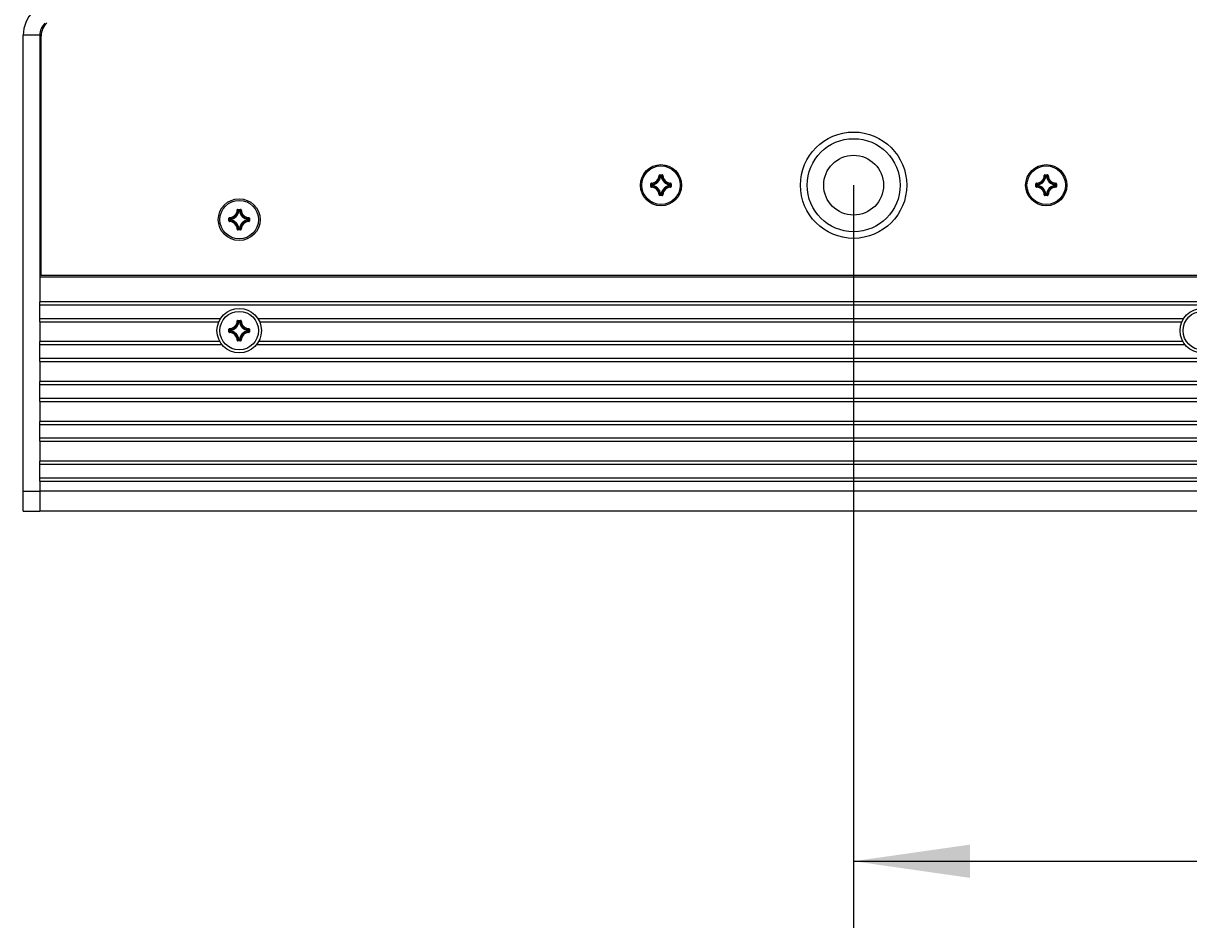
# Model space of a CAD drawing. Extents: x 0 to 420, y 0 to 297.
# Tile 43 of 124: x 74 to 109, y 125 to 153. Entities that reach past the tile are written whole.
import ezdxf

# ---------------------------------------------------------------- set-up
doc = ezdxf.new("R2010")
doc.units = 0
doc.header["$LTSCALE"] = 23.1
doc.layers.get('0').update_dxf_attribs({"linetype": 'CONTINUOUS'})
for name, color, linetype in [('02___PRT_ALL_AXES', 7, 'CONTINUOUS'), ('AXES', 7, 'CONTINUOUS'), ('DIM_PILOTEES', 7, 'CONTINUOUS')]:
    doc.layers.add(name, color=color, linetype=linetype)
doc.dimstyles.get("Standard").update_dxf_attribs({"dimtxt": 0.18, "dimasz": 0.18, "dimexe": 0.18, "dimexo": 0.0625, "dimgap": 0.09, "dimtad": 0, "dimtih": 1, "dimtoh": 1, "dimzin": 0, "dimcen": 0.09, "dimazin": 3, "dimtfac": 1, "dimtofl": 0, "dimtmove": 0, "dimatfit": 3})

# ---------------------------------------------------------------- blocks, each defined once
blk = doc.blocks.new('_FILLED')
at = {"color": 0, "linetype": 'BYBLOCK'}
blk.add_solid([(0, 0), (-1, 0.142857), (-1, -0.142857)], dxfattribs=at)
blk = doc.blocks.new('*D8')
at = {"layer": 'DIM_PILOTEES', "color": 2, "linetype": 'CONTINUOUS'}
for p, q in [((98.989763, 147.793277), (98.989763, 125.447234)), ((148.989763, 147.793277), (148.989763, 125.447234)), ((98.989763, 127.447234), (123.989763, 127.447234)), ((148.989763, 127.447234), (123.989763, 127.447234))]:
    blk.add_line(p, q, dxfattribs=at)
at = {"layer": 'DIM_PILOTEES', "color": 2, "linetype": 'CONTINUOUS', "xscale": 3.5, "yscale": 3.5, "zscale": 3.5, "rotation": 180}
blk.add_blockref('_FILLED', (98.989763, 127.447234), dxfattribs=at)
at = {"layer": 'DIM_PILOTEES', "color": 2, "linetype": 'CONTINUOUS', "xscale": 3.5, "yscale": 3.5, "zscale": 3.5}
blk.add_blockref('_FILLED', (148.989763, 127.447234), dxfattribs=at)

msp = doc.modelspace()

# ---------------------------------------------------------------- linework, layer by layer
at = {"color": 7, "linetype": 'CONTINUOUS'}
for p, q in [((73.989763, 137.98572), (73.989763, 152.311506)), ((74.489763, 152.311506), (73.989763, 152.311506)), ((74.529763, 145.076834), (74.529763, 152.284582)), ((74.489763, 150.59372), (74.529763, 150.59372)), ((74.489763, 150.49372), (74.529763, 150.49372)), ((93.130394, 148.083782), (93.140348, 148.08337)), ((93.150301, 148.102883), (93.150301, 148.092921)), ((93.150301, 148.102883), (93.229224, 148.102883)), ((93.150301, 148.092921), (93.229225, 148.092921)), ((93.229224, 148.102883), (93.229224, 148.092921)), ((93.249131, 148.083782), (93.239178, 148.08337)), ((104.730394, 148.083782), (104.740348, 148.08337)), ((104.750301, 148.102883), (104.750301, 148.092921)), ((104.750301, 148.102883), (104.829224, 148.102883)), ((104.750301, 148.092921), (104.829225, 148.092921)), ((104.829224, 148.102883), (104.829224, 148.092921)), ((104.849131, 148.083782), (104.839178, 148.08337)), ((92.880599, 147.754258), (92.880599, 147.833181)), ((92.880599, 147.833181), (92.890561, 147.833181)), ((92.880599, 147.754258), (92.890561, 147.754258)), ((92.890561, 147.754258), (92.890561, 147.833182)), ((92.899701, 147.853088), (92.900112, 147.843135)), ((92.899701, 147.734351), (92.900112, 147.744305)), ((92.933921, 147.802895), (92.92396, 147.802895)), ((92.92396, 147.784545), (92.92396, 147.802894)), ((92.933921, 147.784545), (92.92396, 147.784545)), ((92.933921, 147.802895), (92.932426, 147.812744)), ((92.933921, 147.784545), (92.932426, 147.774696)), ((92.933921, 147.784634), (92.933921, 147.802802)), ((93.180588, 148.049561), (93.170739, 148.051057)), ((93.180588, 148.049561), (93.180588, 148.059523)), ((93.180588, 148.059523), (93.198937, 148.059523)), ((93.180674, 148.049561), (93.198846, 148.049561)), ((93.198937, 148.049561), (93.198937, 148.059523)), ((93.198937, 148.049561), (93.208786, 148.051057)), ((93.445604, 147.802895), (93.447099, 147.812744)), ((93.445604, 147.802895), (93.455566, 147.802895)), ((93.445604, 147.802808), (93.445604, 147.784645)), ((93.445604, 147.784545), (93.447099, 147.774696)), ((93.445604, 147.784545), (93.455566, 147.784545)), ((93.455566, 147.802894), (93.455566, 147.784545)), ((93.479824, 147.853088), (93.479413, 147.843135)), ((93.479824, 147.734351), (93.479413, 147.744305)), ((93.488964, 147.833182), (93.488964, 147.754258)), ((93.498926, 147.833181), (93.488964, 147.833181)), ((93.498926, 147.754258), (93.488964, 147.754258)), ((93.498926, 147.833181), (93.498926, 147.754258)), ((104.480599, 147.754258), (104.480599, 147.833181)), ((104.480599, 147.833181), (104.490561, 147.833181)), ((104.480599, 147.754258), (104.490561, 147.754258)), ((104.490561, 147.754258), (104.490561, 147.833182)), ((104.499701, 147.853088), (104.500112, 147.843135)), ((104.499701, 147.734351), (104.500112, 147.744305)), ((104.533921, 147.802895), (104.52396, 147.802895)), ((104.52396, 147.784545), (104.52396, 147.802894)), ((104.533921, 147.784545), (104.52396, 147.784545)), ((104.533921, 147.802895), (104.532426, 147.812744)), ((104.533921, 147.784545), (104.532426, 147.774696)), ((104.533921, 147.784634), (104.533921, 147.802802)), ((104.780588, 148.049561), (104.770739, 148.051057)), ((104.780588, 148.049561), (104.780588, 148.059523)), ((104.780588, 148.059523), (104.798937, 148.059523)), ((104.780674, 148.049561), (104.798846, 148.049561)), ((104.798937, 148.049561), (104.798937, 148.059523)), ((104.798937, 148.049561), (104.808786, 148.051057)), ((105.045604, 147.802895), (105.047099, 147.812744)), ((105.045604, 147.802895), (105.055566, 147.802895)), ((105.045604, 147.802808), (105.045604, 147.784645)), ((105.045604, 147.784545), (105.047099, 147.774696)), ((105.045604, 147.784545), (105.055566, 147.784545)), ((105.055566, 147.802894), (105.055566, 147.784545)), ((105.079824, 147.853088), (105.079413, 147.843135)), ((105.079824, 147.734351), (105.079413, 147.744305)), ((105.088964, 147.833182), (105.088964, 147.754258)), ((105.098926, 147.833181), (105.088964, 147.833181)), ((105.098926, 147.754258), (105.088964, 147.754258)), ((105.098926, 147.833181), (105.098926, 147.754258)), ((93.130394, 147.503658), (93.140348, 147.504069)), ((93.150301, 147.484557), (93.150301, 147.494519)), ((93.229225, 147.494519), (93.150301, 147.494519)), ((93.229224, 147.484557), (93.150301, 147.484557)), ((93.180588, 147.537879), (93.170739, 147.536383)), ((93.180588, 147.537879), (93.180588, 147.527917)), ((93.198937, 147.527917), (93.180588, 147.527917)), ((93.198855, 147.537879), (93.180682, 147.537879)), ((93.198937, 147.537879), (93.198937, 147.527917)), ((93.198937, 147.537879), (93.208786, 147.536383)), ((93.229224, 147.484557), (93.229224, 147.494519)), ((93.249131, 147.503658), (93.239178, 147.504069)), ((104.730394, 147.503658), (104.740348, 147.504069)), ((104.750301, 147.484557), (104.750301, 147.494519)), ((104.829225, 147.494519), (104.750301, 147.494519)), ((104.829224, 147.484557), (104.750301, 147.484557)), ((104.780588, 147.537879), (104.770739, 147.536383)), ((104.780588, 147.537879), (104.780588, 147.527917)), ((104.798937, 147.527917), (104.780588, 147.527917)), ((104.798855, 147.537879), (104.780682, 147.537879)), ((104.798937, 147.537879), (104.798937, 147.527917)), ((104.798937, 147.537879), (104.808786, 147.536383)), ((104.829224, 147.484557), (104.829224, 147.494519)), ((104.849131, 147.503658), (104.839178, 147.504069)), ((80.430394, 147.046896), (80.440348, 147.046484)), ((80.450301, 147.065997), (80.450301, 147.056035)), ((80.450301, 147.065997), (80.529224, 147.065997)), ((80.450301, 147.056035), (80.529225, 147.056035)), ((80.529224, 147.065997), (80.529224, 147.056035)), ((80.549131, 147.046896), (80.539178, 147.046484)), ((80.180599, 146.717372), (80.180599, 146.796295)), ((80.180599, 146.796295), (80.190561, 146.796295)), ((80.180599, 146.717372), (80.190561, 146.717372)), ((80.190561, 146.717372), (80.190561, 146.796296)), ((80.199701, 146.816202), (80.200112, 146.806249)), ((80.199701, 146.697465), (80.200112, 146.707419)), ((80.233921, 146.766009), (80.22396, 146.766009)), ((80.22396, 146.747659), (80.22396, 146.766008)), ((80.233921, 146.747659), (80.22396, 146.747659)), ((80.233921, 146.766009), (80.232426, 146.775858)), ((80.233921, 146.747659), (80.232426, 146.73781)), ((80.233921, 146.747748), (80.233921, 146.765916)), ((80.480588, 147.012675), (80.470739, 147.014171)), ((80.480588, 147.012675), (80.480588, 147.022637)), ((80.480588, 147.022637), (80.498937, 147.022637)), ((80.480674, 147.012675), (80.498846, 147.012675)), ((80.498937, 147.012675), (80.498937, 147.022637)), ((80.498937, 147.012675), (80.508786, 147.014171)), ((80.745604, 146.766009), (80.747099, 146.775858)), ((80.745604, 146.766009), (80.755566, 146.766009)), ((80.745604, 146.765922), (80.745604, 146.747759)), ((80.745604, 146.747659), (80.747099, 146.73781)), ((80.745604, 146.747659), (80.755566, 146.747659)), ((80.755566, 146.766008), (80.755566, 146.747659)), ((80.779824, 146.816202), (80.779413, 146.806249)), ((80.779824, 146.697465), (80.779413, 146.707419)), ((80.788964, 146.796296), (80.788964, 146.717372)), ((80.798926, 146.796295), (80.788964, 146.796295)), ((80.798926, 146.717372), (80.788964, 146.717372)), ((80.798926, 146.796295), (80.798926, 146.717372)), ((80.430394, 146.466772), (80.440348, 146.467183)), ((80.450301, 146.447671), (80.450301, 146.457633)), ((80.529225, 146.457633), (80.450301, 146.457633)), ((80.529224, 146.447671), (80.450301, 146.447671)), ((80.480588, 146.500993), (80.470739, 146.499497)), ((80.480588, 146.500993), (80.480588, 146.491031)), ((80.498937, 146.491031), (80.480588, 146.491031)), ((80.498855, 146.500993), (80.480682, 146.500993)), ((80.498937, 146.500993), (80.498937, 146.491031)), ((80.498937, 146.500993), (80.508786, 146.499497)), ((80.529224, 146.447671), (80.529224, 146.457633)), ((80.549131, 146.466772), (80.539178, 146.467183)), ((173.449763, 145.076834), (74.529763, 145.076834)), ((74.489763, 143.684834), (74.489763, 144.284834)), ((173.489763, 144.284834), (74.489763, 144.284834)), ((173.489763, 144.184834), (74.489763, 144.184834)), ((80.430394, 143.706896), (80.440348, 143.706484)), ((80.450301, 143.725997), (80.450301, 143.716035)), ((80.450301, 143.725997), (80.529224, 143.725997)), ((80.450301, 143.716035), (80.529225, 143.716035)), ((80.480588, 143.672675), (80.470739, 143.674171)), ((80.480588, 143.672675), (80.480588, 143.682637)), ((80.480588, 143.682637), (80.498937, 143.682637)), ((80.480675, 143.672675), (80.498837, 143.672675)), ((80.498937, 143.672675), (80.498937, 143.682637)), ((80.498937, 143.672675), (80.508786, 143.674171)), ((80.529224, 143.725997), (80.529224, 143.716035)), ((80.549131, 143.706896), (80.539178, 143.706484)), ((80.180599, 143.377372), (80.180599, 143.456295)), ((80.180599, 143.456295), (80.190561, 143.456295)), ((80.180599, 143.377372), (80.190561, 143.377372)), ((80.190561, 143.377372), (80.190561, 143.456296)), ((80.199701, 143.476202), (80.200112, 143.466249)), ((80.199701, 143.357465), (80.200112, 143.367419)), ((80.233921, 143.426009), (80.22396, 143.426009)), ((80.22396, 143.407659), (80.22396, 143.426008)), ((80.233921, 143.407659), (80.22396, 143.407659)), ((80.233921, 143.426009), (80.232426, 143.435858)), ((80.233921, 143.407659), (80.232426, 143.39781)), ((80.233921, 143.407745), (80.233921, 143.425918)), ((80.745604, 143.426009), (80.747099, 143.435858)), ((80.745604, 143.426009), (80.755566, 143.426009)), ((80.745604, 143.425926), (80.745604, 143.407753)), ((80.745604, 143.407659), (80.747099, 143.39781)), ((80.745604, 143.407659), (80.755566, 143.407659)), ((80.755566, 143.426008), (80.755566, 143.407659)), ((80.779824, 143.476202), (80.779413, 143.466249)), ((80.779824, 143.357465), (80.779413, 143.367419)), ((80.788964, 143.456296), (80.788964, 143.377372)), ((80.798926, 143.456295), (80.788964, 143.456295)), ((80.798926, 143.377372), (80.788964, 143.377372)), ((80.798926, 143.456295), (80.798926, 143.377372)), ((74.489763, 142.484834), (74.489763, 143.084834)), ((80.430394, 143.126772), (80.440348, 143.127183)), ((80.450301, 143.107671), (80.450301, 143.117633)), ((80.529225, 143.117633), (80.450301, 143.117633)), ((80.529224, 143.107671), (80.450301, 143.107671)), ((80.480588, 143.160993), (80.470739, 143.159497)), ((80.480588, 143.160993), (80.480588, 143.151031)), ((80.498937, 143.151031), (80.480588, 143.151031)), ((80.498848, 143.160993), (80.480681, 143.160993)), ((80.498937, 143.160993), (80.498937, 143.151031)), ((80.498937, 143.160993), (80.508786, 143.159497)), ((80.529224, 143.107671), (80.529224, 143.117633)), ((80.549131, 143.126772), (80.539178, 143.127183)), ((74.489763, 142.584834), (173.489763, 142.584834)), ((74.489763, 142.484834), (173.489763, 142.484834)), ((74.489763, 141.284834), (74.489763, 141.884834)), ((173.489763, 141.884834), (74.489763, 141.884834)), ((173.489763, 141.784834), (74.489763, 141.784834)), ((74.489763, 141.384834), (173.489763, 141.384834)), ((74.489763, 141.284834), (173.489763, 141.284834)), ((74.489763, 140.084834), (74.489763, 140.684834)), ((173.489763, 140.684834), (74.489763, 140.684834)), ((173.489763, 140.584834), (74.489763, 140.584834)), ((74.489763, 140.184834), (173.489763, 140.184834)), ((74.489763, 140.084834), (173.489763, 140.084834)), ((74.489763, 138.884834), (74.489763, 139.484834)), ((173.489763, 139.484834), (74.489763, 139.484834)), ((173.489763, 139.384834), (74.489763, 139.384834)), ((74.489763, 138.984834), (173.489763, 138.984834)), ((74.489763, 138.884834), (173.489763, 138.884834)), ((73.989763, 138.58572), (74.489763, 138.58572)), ((173.489763, 138.584834), (74.489763, 138.584834)), ((73.989763, 137.98572), (74.489763, 137.98572)), ((74.489763, 137.984834), (74.489763, 137.987821)), ((173.489763, 137.984834), (74.489763, 137.984834))]:
    msp.add_line(p, q, dxfattribs=at)
at = {"color": 3, "linetype": 'CONTINUOUS'}
for p, q in [((74.489763, 152.311506), (74.489763, 144.284834)), ((74.489763, 143.684834), (74.489763, 143.084834)), ((74.489763, 142.484834), (74.489763, 141.884834)), ((74.489763, 141.284834), (74.489763, 140.684834)), ((74.489763, 140.084834), (74.489763, 139.484834)), ((74.489763, 138.884834), (74.489763, 137.987821))]:
    msp.add_line(p, q, dxfattribs=at)
at = {"color": 7, "linetype": 'CONTINUOUS'}
for points in [[(93.150301, 148.102883), (93.147207, 148.102637), (93.144263, 148.101951), (93.141439, 148.100807), (93.138827, 148.09926), (93.136498, 148.097341), (93.134486, 148.095094), (93.132833, 148.09255), (93.131575, 148.089777), (93.130768, 148.08686), (93.130392, 148.083772)], [(93.140348, 148.08337), (93.140599, 148.085287), (93.141208, 148.087103), (93.142146, 148.088753), (93.143378, 148.090186), (93.14486, 148.091354), (93.146545, 148.092219), (93.148381, 148.092751), (93.150301, 148.092921)], [(93.140348, 148.083372), (93.145459, 148.078198), (93.150548, 148.072937), (93.155616, 148.067598), (93.160668, 148.062175), (93.165709, 148.056658), (93.170739, 148.051056)], [(93.150301, 148.092921), (93.155401, 148.087553), (93.160478, 148.082108), (93.16553, 148.076587), (93.170563, 148.070984), (93.175583, 148.065296), (93.180588, 148.059523)], [(93.229225, 148.092921), (93.224124, 148.087553), (93.219047, 148.082108), (93.213995, 148.076586), (93.208962, 148.070984), (93.203942, 148.065296), (93.198937, 148.059523)], [(93.239178, 148.083372), (93.234067, 148.078198), (93.228977, 148.072937), (93.223909, 148.067598), (93.218858, 148.062175), (93.213816, 148.056658), (93.208787, 148.051056)], [(93.249134, 148.083782), (93.248758, 148.086863), (93.24795, 148.089776), (93.246691, 148.092551), (93.245037, 148.095097), (93.243023, 148.097345), (93.240695, 148.099263), (93.238085, 148.100809), (93.235263, 148.10195), (93.23232, 148.102636), (93.229224, 148.102883)], [(93.229224, 148.092921), (93.23115, 148.092749), (93.23299, 148.092215), (93.234678, 148.091346), (93.236161, 148.090173), (93.237389, 148.08874), (93.238322, 148.087092), (93.238928, 148.08528), (93.239178, 148.08337)], [(104.750301, 148.102883), (104.747207, 148.102637), (104.744263, 148.101951), (104.741439, 148.100807), (104.738827, 148.09926), (104.736498, 148.097341), (104.734486, 148.095094), (104.732833, 148.09255), (104.731575, 148.089777), (104.730768, 148.08686), (104.730392, 148.083772)], [(104.740348, 148.08337), (104.740599, 148.085287), (104.741208, 148.087103), (104.742146, 148.088753), (104.743378, 148.090186), (104.74486, 148.091354), (104.746545, 148.092219), (104.748381, 148.092751), (104.750301, 148.092921)], [(104.740348, 148.083372), (104.745459, 148.078198), (104.750548, 148.072937), (104.755616, 148.067598), (104.760668, 148.062175), (104.765709, 148.056658), (104.770739, 148.051056)], [(104.750301, 148.092921), (104.755401, 148.087553), (104.760478, 148.082108), (104.76553, 148.076587), (104.770563, 148.070984), (104.775583, 148.065296), (104.780588, 148.059523)], [(104.829225, 148.092921), (104.824124, 148.087553), (104.819047, 148.082108), (104.813995, 148.076586), (104.808962, 148.070984), (104.803942, 148.065296), (104.798937, 148.059523)], [(104.839178, 148.083372), (104.834067, 148.078198), (104.828977, 148.072937), (104.823909, 148.067598), (104.818858, 148.062175), (104.813816, 148.056658), (104.808787, 148.051056)], [(104.849134, 148.083782), (104.848758, 148.086863), (104.84795, 148.089776), (104.846691, 148.092551), (104.845037, 148.095097), (104.843023, 148.097345), (104.840695, 148.099263), (104.838085, 148.100809), (104.835263, 148.10195), (104.83232, 148.102636), (104.829224, 148.102883)], [(104.829224, 148.092921), (104.83115, 148.092749), (104.83299, 148.092215), (104.834678, 148.091346), (104.836161, 148.090173), (104.837389, 148.08874), (104.838322, 148.087092), (104.838928, 148.08528), (104.839178, 148.08337)], [(92.899701, 147.853091), (92.89662, 147.852716), (92.893707, 147.851908), (92.890932, 147.850648), (92.888385, 147.848994), (92.886138, 147.84698), (92.88422, 147.844652), (92.882674, 147.842042), (92.881532, 147.83922), (92.880846, 147.836277), (92.880599, 147.833181)], [(92.880599, 147.754258), (92.880846, 147.751164), (92.881532, 147.74822), (92.882675, 147.745396), (92.884223, 147.742784), (92.886142, 147.740455), (92.888389, 147.738443), (92.890933, 147.73679), (92.893706, 147.735533), (92.896619, 147.734725), (92.899701, 147.734348)], [(92.890561, 147.833181), (92.890733, 147.835107), (92.891267, 147.836947), (92.892137, 147.838635), (92.893309, 147.840118), (92.894743, 147.841346), (92.896391, 147.84228), (92.898202, 147.842885), (92.900112, 147.843135)], [(92.890561, 147.833182), (92.895929, 147.828081), (92.901375, 147.823004), (92.906896, 147.817952), (92.912498, 147.81292), (92.918187, 147.8079), (92.92396, 147.802894)], [(92.890561, 147.754258), (92.895929, 147.759359), (92.901375, 147.764436), (92.906896, 147.769487), (92.912498, 147.77452), (92.918187, 147.77954), (92.92396, 147.784545)], [(92.900112, 147.744305), (92.898195, 147.744556), (92.896379, 147.745165), (92.894729, 147.746103), (92.893297, 147.747335), (92.892128, 147.748818), (92.891263, 147.750502), (92.890732, 147.752338), (92.890561, 147.754258)], [(92.900111, 147.843135), (92.905285, 147.838024), (92.910545, 147.832935), (92.915884, 147.827867), (92.921308, 147.822815), (92.926825, 147.817774), (92.932427, 147.812744)], [(92.900111, 147.744305), (92.905285, 147.749416), (92.910545, 147.754505), (92.915884, 147.759573), (92.921308, 147.764625), (92.926825, 147.769666), (92.932427, 147.774696)], [(92.92396, 147.802895), (92.924126, 147.804647), (92.924598, 147.806346), (92.92536, 147.807937), (92.926388, 147.80937), (92.927651, 147.810602), (92.92911, 147.811595), (92.930718, 147.812316), (92.932426, 147.812744)], [(92.932426, 147.774696), (92.930719, 147.775121), (92.929096, 147.775853), (92.927616, 147.776867), (92.926345, 147.77812), (92.925321, 147.779569), (92.924578, 147.781146), (92.924125, 147.782807), (92.92396, 147.784545)], [(93.170739, 148.051057), (93.171167, 148.052765), (93.171888, 148.054373), (93.17288, 148.055831), (93.174112, 148.057094), (93.175546, 148.058123), (93.177137, 148.058885), (93.178835, 148.059357), (93.180588, 148.059523)], [(93.198937, 148.059523), (93.200675, 148.059358), (93.202337, 148.058904), (93.203913, 148.058161), (93.205362, 148.057138), (93.206616, 148.055867), (93.20763, 148.054387), (93.208361, 148.052764), (93.208786, 148.051057)], [(93.479414, 147.843135), (93.474241, 147.838024), (93.46898, 147.832935), (93.463641, 147.827867), (93.458217, 147.822815), (93.452701, 147.817774), (93.447098, 147.812744)], [(93.479414, 147.744305), (93.474241, 147.749416), (93.46898, 147.754505), (93.463641, 147.759573), (93.458217, 147.764625), (93.452701, 147.769666), (93.447098, 147.774696)], [(93.447099, 147.812744), (93.448807, 147.812319), (93.45043, 147.811587), (93.451909, 147.810573), (93.45318, 147.80932), (93.454204, 147.807871), (93.454947, 147.806294), (93.455401, 147.804633), (93.455566, 147.802895)], [(93.455566, 147.784545), (93.455401, 147.782807), (93.454947, 147.781146), (93.454204, 147.779569), (93.45318, 147.77812), (93.451909, 147.776867), (93.45043, 147.775853), (93.448807, 147.775121), (93.447099, 147.774696)], [(93.488964, 147.833182), (93.483596, 147.828081), (93.478151, 147.823004), (93.472629, 147.817952), (93.467027, 147.81292), (93.461339, 147.8079), (93.455566, 147.802894)], [(93.488964, 147.754258), (93.483596, 147.759359), (93.478151, 147.764436), (93.472629, 147.769487), (93.467027, 147.77452), (93.461339, 147.77954), (93.455566, 147.784545)], [(93.479413, 147.843135), (93.48133, 147.842884), (93.483146, 147.842275), (93.484796, 147.841337), (93.486229, 147.840105), (93.487397, 147.838622), (93.488262, 147.836937), (93.488793, 147.835102), (93.488964, 147.833181)], [(93.488964, 147.754258), (93.488792, 147.752333), (93.488258, 147.750493), (93.487389, 147.748805), (93.486216, 147.747322), (93.484783, 147.746094), (93.483135, 147.74516), (93.481323, 147.744554), (93.479413, 147.744305)], [(93.479812, 147.734349), (93.482901, 147.734724), (93.485819, 147.735532), (93.488595, 147.736791), (93.49114, 147.738446), (93.493387, 147.740459), (93.495305, 147.742788), (93.496851, 147.745398), (93.497993, 147.748219), (93.498679, 147.751163), (93.498926, 147.754258)], [(93.498926, 147.833181), (93.49868, 147.836276), (93.497994, 147.83922), (93.49685, 147.842044), (93.495303, 147.844656), (93.493384, 147.846984), (93.491136, 147.848997), (93.488593, 147.85065), (93.485819, 147.851907), (93.482903, 147.852715), (93.479814, 147.85309)], [(104.499701, 147.853091), (104.49662, 147.852716), (104.493707, 147.851908), (104.490932, 147.850648), (104.488385, 147.848994), (104.486138, 147.84698), (104.48422, 147.844652), (104.482674, 147.842042), (104.481532, 147.83922), (104.480846, 147.836277), (104.480599, 147.833181)], [(104.480599, 147.754258), (104.480846, 147.751164), (104.481532, 147.74822), (104.482675, 147.745396), (104.484223, 147.742784), (104.486142, 147.740455), (104.488389, 147.738443), (104.490933, 147.73679), (104.493706, 147.735533), (104.496619, 147.734725), (104.499701, 147.734348)], [(104.490561, 147.833181), (104.490733, 147.835107), (104.491267, 147.836947), (104.492137, 147.838635), (104.493309, 147.840118), (104.494743, 147.841346), (104.496391, 147.84228), (104.498202, 147.842885), (104.500112, 147.843135)], [(104.490561, 147.833182), (104.495929, 147.828081), (104.501375, 147.823004), (104.506896, 147.817952), (104.512498, 147.81292), (104.518187, 147.8079), (104.52396, 147.802894)], [(104.490561, 147.754258), (104.495929, 147.759359), (104.501375, 147.764436), (104.506896, 147.769487), (104.512498, 147.77452), (104.518187, 147.77954), (104.52396, 147.784545)], [(104.500112, 147.744305), (104.498195, 147.744556), (104.496379, 147.745165), (104.494729, 147.746103), (104.493297, 147.747335), (104.492128, 147.748818), (104.491263, 147.750502), (104.490732, 147.752338), (104.490561, 147.754258)], [(104.500111, 147.843135), (104.505285, 147.838024), (104.510545, 147.832935), (104.515884, 147.827867), (104.521308, 147.822815), (104.526825, 147.817774), (104.532427, 147.812744)], [(104.500111, 147.744305), (104.505285, 147.749416), (104.510545, 147.754505), (104.515884, 147.759573), (104.521308, 147.764625), (104.526825, 147.769666), (104.532427, 147.774696)], [(104.52396, 147.802895), (104.524126, 147.804647), (104.524598, 147.806346), (104.52536, 147.807937), (104.526388, 147.80937), (104.527651, 147.810602), (104.52911, 147.811595), (104.530718, 147.812316), (104.532426, 147.812744)], [(104.532426, 147.774696), (104.530719, 147.775121), (104.529096, 147.775853), (104.527616, 147.776867), (104.526345, 147.77812), (104.525321, 147.779569), (104.524578, 147.781146), (104.524125, 147.782807), (104.52396, 147.784545)], [(104.770739, 148.051057), (104.771167, 148.052765), (104.771888, 148.054373), (104.77288, 148.055831), (104.774112, 148.057094), (104.775546, 148.058123), (104.777137, 148.058885), (104.778835, 148.059357), (104.780588, 148.059523)], [(104.798937, 148.059523), (104.800675, 148.059358), (104.802337, 148.058904), (104.803913, 148.058161), (104.805362, 148.057138), (104.806616, 148.055867), (104.80763, 148.054387), (104.808361, 148.052764), (104.808786, 148.051057)], [(105.079414, 147.843135), (105.074241, 147.838024), (105.06898, 147.832935), (105.063641, 147.827867), (105.058217, 147.822815), (105.052701, 147.817774), (105.047098, 147.812744)], [(105.079414, 147.744305), (105.074241, 147.749416), (105.06898, 147.754505), (105.063641, 147.759573), (105.058217, 147.764625), (105.052701, 147.769666), (105.047098, 147.774696)], [(105.047099, 147.812744), (105.048807, 147.812319), (105.05043, 147.811587), (105.051909, 147.810573), (105.05318, 147.80932), (105.054204, 147.807871), (105.054947, 147.806294), (105.055401, 147.804633), (105.055566, 147.802895)], [(105.055566, 147.784545), (105.055401, 147.782807), (105.054947, 147.781146), (105.054204, 147.779569), (105.05318, 147.77812), (105.051909, 147.776867), (105.05043, 147.775853), (105.048807, 147.775121), (105.047099, 147.774696)], [(105.088964, 147.833182), (105.083596, 147.828081), (105.078151, 147.823004), (105.072629, 147.817952), (105.067027, 147.81292), (105.061339, 147.8079), (105.055566, 147.802894)], [(105.088964, 147.754258), (105.083596, 147.759359), (105.078151, 147.764436), (105.072629, 147.769487), (105.067027, 147.77452), (105.061339, 147.77954), (105.055566, 147.784545)], [(105.079413, 147.843135), (105.08133, 147.842884), (105.083146, 147.842275), (105.084796, 147.841337), (105.086229, 147.840105), (105.087397, 147.838622), (105.088262, 147.836937), (105.088793, 147.835102), (105.088964, 147.833181)], [(105.088964, 147.754258), (105.088792, 147.752333), (105.088258, 147.750493), (105.087389, 147.748805), (105.086216, 147.747322), (105.084783, 147.746094), (105.083135, 147.74516), (105.081323, 147.744554), (105.079413, 147.744305)], [(105.079812, 147.734349), (105.082901, 147.734724), (105.085819, 147.735532), (105.088595, 147.736791), (105.09114, 147.738446), (105.093387, 147.740459), (105.095305, 147.742788), (105.096851, 147.745398), (105.097993, 147.748219), (105.098679, 147.751163), (105.098926, 147.754258)], [(105.098926, 147.833181), (105.09868, 147.836276), (105.097994, 147.83922), (105.09685, 147.842044), (105.095303, 147.844656), (105.093384, 147.846984), (105.091136, 147.848997), (105.088593, 147.85065), (105.085819, 147.851907), (105.082903, 147.852715), (105.079814, 147.85309)], [(93.130393, 147.503658), (93.130767, 147.500577), (93.131575, 147.497664), (93.132834, 147.494889), (93.134489, 147.492342), (93.136502, 147.490095), (93.138831, 147.488177), (93.14144, 147.486631), (93.144262, 147.485489), (93.147206, 147.484804), (93.150301, 147.484557)], [(93.140348, 147.504068), (93.145459, 147.509242), (93.150548, 147.514503), (93.155616, 147.519841), (93.160668, 147.525265), (93.165709, 147.530782), (93.170739, 147.536384)], [(93.150301, 147.494519), (93.148375, 147.49469), (93.146535, 147.495224), (93.144847, 147.496094), (93.143365, 147.497266), (93.142136, 147.4987), (93.141203, 147.500348), (93.140597, 147.502159), (93.140348, 147.504069)], [(93.150301, 147.494519), (93.155401, 147.499887), (93.160479, 147.505332), (93.16553, 147.510853), (93.170563, 147.516456), (93.175583, 147.522144), (93.180588, 147.527917)], [(93.180588, 147.527917), (93.17885, 147.528082), (93.177189, 147.528536), (93.175612, 147.529279), (93.174163, 147.530302), (93.172909, 147.531573), (93.171896, 147.533053), (93.171164, 147.534676), (93.170739, 147.536383)], [(93.208786, 147.536383), (93.208361, 147.534676), (93.20763, 147.533053), (93.206616, 147.531573), (93.205362, 147.530302), (93.203913, 147.529279), (93.202337, 147.528536), (93.200675, 147.528082), (93.198937, 147.527917)], [(93.229225, 147.494519), (93.224124, 147.499887), (93.219047, 147.505332), (93.213995, 147.510853), (93.208962, 147.516455), (93.203942, 147.522144), (93.198937, 147.527917)], [(93.239178, 147.504068), (93.234067, 147.509242), (93.228977, 147.514503), (93.22391, 147.519841), (93.218858, 147.525265), (93.213816, 147.530782), (93.208787, 147.536384)], [(93.239178, 147.504069), (93.238927, 147.502153), (93.238317, 147.500337), (93.237379, 147.498686), (93.236147, 147.497254), (93.234665, 147.496085), (93.23298, 147.49522), (93.231144, 147.494689), (93.229224, 147.494519)], [(93.229224, 147.484557), (93.232318, 147.484803), (93.235262, 147.485489), (93.238087, 147.486632), (93.240699, 147.48818), (93.243027, 147.490099), (93.24504, 147.492346), (93.246692, 147.49489), (93.24795, 147.497663), (93.248758, 147.500576), (93.249134, 147.503658)], [(104.730393, 147.503658), (104.730767, 147.500577), (104.731575, 147.497664), (104.732834, 147.494889), (104.734489, 147.492342), (104.736502, 147.490095), (104.738831, 147.488177), (104.74144, 147.486631), (104.744262, 147.485489), (104.747206, 147.484804), (104.750301, 147.484557)], [(104.740348, 147.504068), (104.745459, 147.509242), (104.750548, 147.514503), (104.755616, 147.519841), (104.760668, 147.525265), (104.765709, 147.530782), (104.770739, 147.536384)], [(104.750301, 147.494519), (104.748375, 147.49469), (104.746535, 147.495224), (104.744847, 147.496094), (104.743365, 147.497266), (104.742136, 147.4987), (104.741203, 147.500348), (104.740597, 147.502159), (104.740348, 147.504069)], [(104.750301, 147.494519), (104.755401, 147.499887), (104.760479, 147.505332), (104.76553, 147.510853), (104.770563, 147.516456), (104.775583, 147.522144), (104.780588, 147.527917)], [(104.780588, 147.527917), (104.77885, 147.528082), (104.777189, 147.528536), (104.775612, 147.529279), (104.774163, 147.530302), (104.772909, 147.531573), (104.771896, 147.533053), (104.771164, 147.534676), (104.770739, 147.536383)], [(104.808786, 147.536383), (104.808361, 147.534676), (104.80763, 147.533053), (104.806616, 147.531573), (104.805362, 147.530302), (104.803913, 147.529279), (104.802337, 147.528536), (104.800675, 147.528082), (104.798937, 147.527917)], [(104.829225, 147.494519), (104.824124, 147.499887), (104.819047, 147.505332), (104.813995, 147.510853), (104.808962, 147.516455), (104.803942, 147.522144), (104.798937, 147.527917)], [(104.839178, 147.504068), (104.834067, 147.509242), (104.828977, 147.514503), (104.82391, 147.519841), (104.818858, 147.525265), (104.813816, 147.530782), (104.808787, 147.536384)], [(104.839178, 147.504069), (104.838927, 147.502153), (104.838317, 147.500337), (104.837379, 147.498686), (104.836147, 147.497254), (104.834665, 147.496085), (104.83298, 147.49522), (104.831144, 147.494689), (104.829224, 147.494519)], [(104.829224, 147.484557), (104.832318, 147.484803), (104.835262, 147.485489), (104.838087, 147.486632), (104.840699, 147.48818), (104.843027, 147.490099), (104.84504, 147.492346), (104.846692, 147.49489), (104.84795, 147.497663), (104.848758, 147.500576), (104.849134, 147.503658)], [(80.450301, 147.065997), (80.447207, 147.065751), (80.444263, 147.065065), (80.441439, 147.063921), (80.438827, 147.062374), (80.436498, 147.060455), (80.434486, 147.058208), (80.432833, 147.055664), (80.431575, 147.052891), (80.430768, 147.049974), (80.430392, 147.046886)], [(80.440348, 147.046484), (80.440599, 147.048401), (80.441208, 147.050217), (80.442146, 147.051867), (80.443378, 147.0533), (80.44486, 147.054468), (80.446545, 147.055333), (80.448381, 147.055865), (80.450301, 147.056035)], [(80.440348, 147.046486), (80.445459, 147.041312), (80.450548, 147.036051), (80.455616, 147.030712), (80.460668, 147.025289), (80.465709, 147.019772), (80.470739, 147.01417)], [(80.450301, 147.056035), (80.455401, 147.050667), (80.460478, 147.045222), (80.46553, 147.039701), (80.470563, 147.034098), (80.475583, 147.02841), (80.480588, 147.022637)], [(80.529225, 147.056035), (80.524124, 147.050667), (80.519047, 147.045222), (80.513995, 147.0397), (80.508962, 147.034098), (80.503942, 147.02841), (80.498937, 147.022637)], [(80.539178, 147.046486), (80.534067, 147.041312), (80.528977, 147.036051), (80.523909, 147.030712), (80.518858, 147.025289), (80.513816, 147.019772), (80.508787, 147.01417)], [(80.549134, 147.046896), (80.548758, 147.049977), (80.54795, 147.05289), (80.546691, 147.055665), (80.545037, 147.058211), (80.543023, 147.060459), (80.540695, 147.062377), (80.538085, 147.063923), (80.535263, 147.065064), (80.53232, 147.06575), (80.529224, 147.065997)], [(80.529224, 147.056035), (80.53115, 147.055863), (80.53299, 147.055329), (80.534678, 147.05446), (80.536161, 147.053287), (80.537389, 147.051854), (80.538322, 147.050206), (80.538928, 147.048394), (80.539178, 147.046484)], [(80.199701, 146.816205), (80.19662, 146.81583), (80.193707, 146.815022), (80.190932, 146.813762), (80.188385, 146.812108), (80.186138, 146.810094), (80.18422, 146.807766), (80.182674, 146.805156), (80.181532, 146.802334), (80.180846, 146.799391), (80.180599, 146.796295)], [(80.180599, 146.717372), (80.180846, 146.714278), (80.181532, 146.711334), (80.182675, 146.70851), (80.184223, 146.705898), (80.186142, 146.703569), (80.188389, 146.701557), (80.190933, 146.699904), (80.193706, 146.698647), (80.196619, 146.697839), (80.199701, 146.697462)], [(80.190561, 146.796295), (80.190733, 146.798221), (80.191267, 146.800061), (80.192137, 146.801749), (80.193309, 146.803232), (80.194743, 146.80446), (80.196391, 146.805394), (80.198202, 146.805999), (80.200112, 146.806249)], [(80.190561, 146.796296), (80.195929, 146.791195), (80.201375, 146.786118), (80.206896, 146.781066), (80.212498, 146.776034), (80.218187, 146.771014), (80.22396, 146.766008)], [(80.190561, 146.717372), (80.195929, 146.722473), (80.201375, 146.72755), (80.206896, 146.732601), (80.212498, 146.737634), (80.218187, 146.742654), (80.22396, 146.747659)], [(80.200112, 146.707419), (80.198195, 146.70767), (80.196379, 146.708279), (80.194729, 146.709217), (80.193297, 146.710449), (80.192128, 146.711932), (80.191263, 146.713616), (80.190732, 146.715452), (80.190561, 146.717372)], [(80.200111, 146.806249), (80.205285, 146.801138), (80.210545, 146.796049), (80.215884, 146.790981), (80.221308, 146.785929), (80.226825, 146.780888), (80.232427, 146.775858)], [(80.200111, 146.707419), (80.205285, 146.71253), (80.210545, 146.717619), (80.215884, 146.722687), (80.221308, 146.727739), (80.226825, 146.73278), (80.232427, 146.73781)], [(80.22396, 146.766009), (80.224126, 146.767761), (80.224598, 146.76946), (80.22536, 146.771051), (80.226388, 146.772484), (80.227651, 146.773716), (80.22911, 146.774709), (80.230718, 146.77543), (80.232426, 146.775858)], [(80.232426, 146.73781), (80.230719, 146.738235), (80.229096, 146.738967), (80.227616, 146.739981), (80.226345, 146.741234), (80.225321, 146.742683), (80.224578, 146.74426), (80.224125, 146.745921), (80.22396, 146.747659)], [(80.470739, 147.014171), (80.471167, 147.015879), (80.471888, 147.017487), (80.47288, 147.018945), (80.474112, 147.020208), (80.475546, 147.021237), (80.477137, 147.021999), (80.478835, 147.022471), (80.480588, 147.022637)], [(80.498937, 147.022637), (80.500675, 147.022472), (80.502337, 147.022018), (80.503913, 147.021275), (80.505362, 147.020252), (80.506616, 147.018981), (80.50763, 147.017501), (80.508361, 147.015878), (80.508786, 147.014171)], [(80.779414, 146.806249), (80.774241, 146.801138), (80.76898, 146.796049), (80.763641, 146.790981), (80.758217, 146.785929), (80.752701, 146.780888), (80.747098, 146.775858)], [(80.779414, 146.707419), (80.774241, 146.71253), (80.76898, 146.717619), (80.763641, 146.722687), (80.758217, 146.727739), (80.752701, 146.73278), (80.747098, 146.73781)], [(80.747099, 146.775858), (80.748807, 146.775433), (80.75043, 146.774701), (80.751909, 146.773687), (80.75318, 146.772434), (80.754204, 146.770985), (80.754947, 146.769408), (80.755401, 146.767747), (80.755566, 146.766009)], [(80.755566, 146.747659), (80.755401, 146.745921), (80.754947, 146.74426), (80.754204, 146.742683), (80.75318, 146.741234), (80.751909, 146.739981), (80.75043, 146.738967), (80.748807, 146.738235), (80.747099, 146.73781)], [(80.788964, 146.796296), (80.783596, 146.791195), (80.778151, 146.786118), (80.772629, 146.781066), (80.767027, 146.776034), (80.761339, 146.771014), (80.755566, 146.766008)], [(80.788964, 146.717372), (80.783596, 146.722473), (80.778151, 146.72755), (80.772629, 146.732601), (80.767027, 146.737634), (80.761339, 146.742654), (80.755566, 146.747659)], [(80.779413, 146.806249), (80.78133, 146.805998), (80.783146, 146.805389), (80.784796, 146.804451), (80.786229, 146.803219), (80.787397, 146.801736), (80.788262, 146.800051), (80.788793, 146.798216), (80.788964, 146.796295)], [(80.788964, 146.717372), (80.788792, 146.715447), (80.788258, 146.713607), (80.787389, 146.711919), (80.786216, 146.710436), (80.784783, 146.709208), (80.783135, 146.708274), (80.781323, 146.707668), (80.779413, 146.707419)], [(80.779812, 146.697463), (80.782901, 146.697838), (80.785819, 146.698646), (80.788595, 146.699905), (80.79114, 146.70156), (80.793387, 146.703573), (80.795305, 146.705902), (80.796851, 146.708512), (80.797993, 146.711333), (80.798679, 146.714277), (80.798926, 146.717372)], [(80.798926, 146.796295), (80.79868, 146.79939), (80.797994, 146.802334), (80.79685, 146.805158), (80.795303, 146.80777), (80.793384, 146.810098), (80.791136, 146.812111), (80.788593, 146.813764), (80.785819, 146.815021), (80.782903, 146.815829), (80.779814, 146.816204)], [(80.430393, 146.466772), (80.430767, 146.463691), (80.431575, 146.460778), (80.432834, 146.458003), (80.434489, 146.455456), (80.436502, 146.453209), (80.438831, 146.451291), (80.44144, 146.449745), (80.444262, 146.448603), (80.447206, 146.447918), (80.450301, 146.447671)], [(80.440348, 146.467182), (80.445459, 146.472356), (80.450548, 146.477617), (80.455616, 146.482955), (80.460668, 146.488379), (80.465709, 146.493896), (80.470739, 146.499498)], [(80.450301, 146.457633), (80.448375, 146.457804), (80.446535, 146.458338), (80.444847, 146.459208), (80.443365, 146.46038), (80.442136, 146.461814), (80.441203, 146.463462), (80.440597, 146.465273), (80.440348, 146.467183)], [(80.450301, 146.457633), (80.455401, 146.463001), (80.460479, 146.468446), (80.46553, 146.473967), (80.470563, 146.47957), (80.475583, 146.485258), (80.480588, 146.491031)], [(80.480588, 146.491031), (80.47885, 146.491196), (80.477189, 146.49165), (80.475612, 146.492393), (80.474163, 146.493416), (80.472909, 146.494687), (80.471896, 146.496167), (80.471164, 146.49779), (80.470739, 146.499497)], [(80.508786, 146.499497), (80.508361, 146.49779), (80.50763, 146.496167), (80.506616, 146.494687), (80.505362, 146.493416), (80.503913, 146.492393), (80.502337, 146.49165), (80.500675, 146.491196), (80.498937, 146.491031)], [(80.529225, 146.457633), (80.524124, 146.463001), (80.519047, 146.468446), (80.513995, 146.473967), (80.508962, 146.479569), (80.503942, 146.485258), (80.498937, 146.491031)], [(80.539178, 146.467182), (80.534067, 146.472356), (80.528977, 146.477617), (80.52391, 146.482955), (80.518858, 146.488379), (80.513816, 146.493896), (80.508787, 146.499498)], [(80.539178, 146.467183), (80.538927, 146.465267), (80.538317, 146.463451), (80.537379, 146.4618), (80.536147, 146.460368), (80.534665, 146.459199), (80.53298, 146.458334), (80.531144, 146.457803), (80.529224, 146.457633)], [(80.529224, 146.447671), (80.532318, 146.447917), (80.535262, 146.448603), (80.538087, 146.449746), (80.540699, 146.451294), (80.543027, 146.453213), (80.54504, 146.45546), (80.546692, 146.458004), (80.54795, 146.460777), (80.548758, 146.46369), (80.549134, 146.466772)], [(80.450301, 143.725997), (80.447207, 143.725751), (80.444263, 143.725065), (80.441439, 143.723921), (80.438827, 143.722374), (80.436498, 143.720455), (80.434486, 143.718208), (80.432833, 143.715664), (80.431575, 143.712891), (80.430768, 143.709974), (80.430392, 143.706886)], [(80.440348, 143.706484), (80.440599, 143.708401), (80.441208, 143.710217), (80.442146, 143.711867), (80.443378, 143.7133), (80.44486, 143.714468), (80.446545, 143.715333), (80.448381, 143.715865), (80.450301, 143.716035)], [(80.440348, 143.706486), (80.445459, 143.701312), (80.450548, 143.696051), (80.455616, 143.690712), (80.460668, 143.685289), (80.465709, 143.679772), (80.470739, 143.67417)], [(80.450301, 143.716035), (80.455401, 143.710667), (80.460478, 143.705222), (80.46553, 143.699701), (80.470563, 143.694098), (80.475583, 143.68841), (80.480588, 143.682637)], [(80.470739, 143.674171), (80.471164, 143.675878), (80.471896, 143.677501), (80.472909, 143.678981), (80.474163, 143.680252), (80.475612, 143.681275), (80.477189, 143.682018), (80.47885, 143.682472), (80.480588, 143.682637)], [(80.529225, 143.716035), (80.524124, 143.710667), (80.519047, 143.705222), (80.513995, 143.699701), (80.508962, 143.694098), (80.503942, 143.68841), (80.498937, 143.682637)], [(80.498937, 143.682637), (80.500675, 143.682472), (80.502337, 143.682018), (80.503913, 143.681275), (80.505362, 143.680252), (80.506616, 143.678981), (80.50763, 143.677501), (80.508361, 143.675878), (80.508786, 143.674171)], [(80.539178, 143.706486), (80.534067, 143.701312), (80.528977, 143.696051), (80.52391, 143.690712), (80.518858, 143.685289), (80.513816, 143.679772), (80.508787, 143.67417)], [(80.549134, 143.706883), (80.548758, 143.709972), (80.54795, 143.71289), (80.546691, 143.715666), (80.545037, 143.718211), (80.543023, 143.720459), (80.540695, 143.722377), (80.538085, 143.723923), (80.535263, 143.725064), (80.53232, 143.72575), (80.529224, 143.725997)], [(80.529224, 143.716035), (80.53115, 143.715863), (80.53299, 143.715329), (80.534678, 143.71446), (80.53616, 143.713288), (80.537389, 143.711854), (80.538322, 143.710206), (80.538928, 143.708394), (80.539178, 143.706484)], [(80.199701, 143.476205), (80.19662, 143.47583), (80.193707, 143.475022), (80.190932, 143.473762), (80.188385, 143.472108), (80.186138, 143.470094), (80.18422, 143.467766), (80.182674, 143.465156), (80.181532, 143.462334), (80.180846, 143.459391), (80.180599, 143.456295)], [(80.180599, 143.377372), (80.180846, 143.374278), (80.181532, 143.371334), (80.182675, 143.36851), (80.184223, 143.365898), (80.186142, 143.363569), (80.188389, 143.361557), (80.190933, 143.359904), (80.193706, 143.358647), (80.196622, 143.357839), (80.199711, 143.357464)], [(80.190561, 143.456295), (80.190733, 143.458221), (80.191267, 143.460061), (80.192137, 143.461749), (80.193309, 143.463232), (80.194743, 143.46446), (80.196391, 143.465394), (80.198202, 143.465999), (80.200112, 143.466249)], [(80.190561, 143.456296), (80.195929, 143.451195), (80.201375, 143.446118), (80.206896, 143.441066), (80.212498, 143.436034), (80.218187, 143.431014), (80.22396, 143.426008)], [(80.190561, 143.377372), (80.195929, 143.382473), (80.201375, 143.38755), (80.206896, 143.392601), (80.212498, 143.397634), (80.218187, 143.402654), (80.22396, 143.407659)], [(80.200112, 143.367419), (80.198195, 143.36767), (80.196379, 143.368279), (80.194729, 143.369217), (80.193297, 143.370449), (80.192128, 143.371932), (80.191263, 143.373616), (80.190732, 143.375452), (80.190561, 143.377372)], [(80.200111, 143.466249), (80.205285, 143.461138), (80.210545, 143.456049), (80.215884, 143.450981), (80.221308, 143.445929), (80.226825, 143.440888), (80.232427, 143.435858)], [(80.200111, 143.367419), (80.205285, 143.37253), (80.210545, 143.377619), (80.215884, 143.382687), (80.221308, 143.387739), (80.226825, 143.39278), (80.232427, 143.39781)], [(80.22396, 143.426009), (80.224125, 143.427747), (80.224578, 143.429408), (80.225321, 143.430985), (80.226345, 143.432434), (80.227616, 143.433687), (80.229096, 143.434701), (80.230719, 143.435433), (80.232426, 143.435858)], [(80.232426, 143.39781), (80.230718, 143.398238), (80.22911, 143.398959), (80.227651, 143.399951), (80.226388, 143.401183), (80.22536, 143.402617), (80.224598, 143.404208), (80.224126, 143.405906), (80.22396, 143.407659)], [(80.779414, 143.466249), (80.774241, 143.461138), (80.76898, 143.456049), (80.763641, 143.450981), (80.758217, 143.445929), (80.752701, 143.440888), (80.747098, 143.435858)], [(80.747099, 143.435858), (80.748807, 143.435433), (80.75043, 143.434701), (80.751909, 143.433687), (80.75318, 143.432434), (80.754204, 143.430985), (80.754947, 143.429408), (80.755401, 143.427747), (80.755566, 143.426009)], [(80.755566, 143.407659), (80.755401, 143.405921), (80.754947, 143.40426), (80.754204, 143.402683), (80.75318, 143.401234), (80.751909, 143.399981), (80.75043, 143.398967), (80.748807, 143.398235), (80.747099, 143.39781)], [(80.779414, 143.367419), (80.774241, 143.37253), (80.76898, 143.377619), (80.763641, 143.382687), (80.758217, 143.387739), (80.752701, 143.39278), (80.747099, 143.39781)], [(80.788964, 143.456296), (80.783596, 143.451195), (80.778151, 143.446118), (80.772629, 143.441066), (80.767027, 143.436034), (80.761339, 143.431014), (80.755566, 143.426008)], [(80.788964, 143.377372), (80.783596, 143.382473), (80.77815, 143.38755), (80.772629, 143.392601), (80.767027, 143.397634), (80.761339, 143.402654), (80.755566, 143.407659)], [(80.779413, 143.466249), (80.78133, 143.465998), (80.783146, 143.465389), (80.784796, 143.46445), (80.786229, 143.463219), (80.787397, 143.461736), (80.788262, 143.460051), (80.788793, 143.458215), (80.788964, 143.456295)], [(80.788964, 143.377372), (80.788792, 143.375446), (80.788258, 143.373606), (80.787388, 143.371919), (80.786216, 143.370436), (80.784783, 143.369208), (80.783135, 143.368274), (80.781323, 143.367668), (80.779413, 143.367419)], [(80.798926, 143.456295), (80.79868, 143.45939), (80.797994, 143.462334), (80.79685, 143.465158), (80.795303, 143.46777), (80.793384, 143.470098), (80.791136, 143.472111), (80.788592, 143.473763), (80.785819, 143.475021), (80.782907, 143.475829), (80.779824, 143.476205)], [(80.779824, 143.357464), (80.782906, 143.357839), (80.785819, 143.358646), (80.788594, 143.359905), (80.79114, 143.36156), (80.793387, 143.363573), (80.795305, 143.365902), (80.796851, 143.368512), (80.797993, 143.371333), (80.798679, 143.374277), (80.798926, 143.377372)], [(80.430392, 143.126772), (80.430767, 143.123691), (80.431575, 143.120778), (80.432834, 143.118003), (80.434489, 143.115456), (80.436502, 143.113209), (80.438831, 143.111291), (80.44144, 143.109745), (80.444262, 143.108603), (80.447206, 143.107918), (80.450301, 143.107671)], [(80.440348, 143.127182), (80.445459, 143.132356), (80.450548, 143.137617), (80.455616, 143.142955), (80.460668, 143.148379), (80.465709, 143.153896), (80.470739, 143.159498)], [(80.450301, 143.117633), (80.448375, 143.117804), (80.446535, 143.118338), (80.444847, 143.119208), (80.443365, 143.12038), (80.442136, 143.121814), (80.441203, 143.123462), (80.440597, 143.125273), (80.440348, 143.127183)], [(80.450301, 143.117633), (80.455401, 143.123001), (80.460479, 143.128446), (80.46553, 143.133967), (80.470563, 143.13957), (80.475583, 143.145258), (80.480588, 143.151031)], [(80.480588, 143.151031), (80.478835, 143.151197), (80.477137, 143.151669), (80.475546, 143.152431), (80.474112, 143.153459), (80.47288, 143.154723), (80.471888, 143.156181), (80.471167, 143.157789), (80.470739, 143.159497)], [(80.508786, 143.159497), (80.508361, 143.15779), (80.50763, 143.156167), (80.506616, 143.154687), (80.505362, 143.153416), (80.503913, 143.152393), (80.502337, 143.15165), (80.500675, 143.151196), (80.498937, 143.151031)], [(80.529225, 143.117633), (80.524124, 143.123001), (80.519047, 143.128446), (80.513995, 143.133967), (80.508962, 143.139569), (80.503942, 143.145258), (80.498937, 143.151031)], [(80.539178, 143.127182), (80.534067, 143.132356), (80.528977, 143.137617), (80.52391, 143.142955), (80.518858, 143.148379), (80.513816, 143.153896), (80.508787, 143.159498)], [(80.539178, 143.127183), (80.538927, 143.125267), (80.538317, 143.123451), (80.537379, 143.121801), (80.536148, 143.120368), (80.534665, 143.1192), (80.53298, 143.118334), (80.531144, 143.117803), (80.529224, 143.117633)], [(80.529224, 143.107671), (80.532319, 143.107917), (80.535262, 143.108603), (80.538087, 143.109746), (80.540699, 143.111294), (80.543027, 143.113213), (80.54504, 143.11546), (80.546692, 143.118004), (80.54795, 143.120777), (80.548758, 143.12369), (80.549134, 143.126772)]]:
    msp.add_lwpolyline(points, dxfattribs=at)
msp.add_circle((98.989763, 147.793277), 1.4, dxfattribs=at)
for centre, radius, start, end in [((74.989763, 152.311506), 1, 135, 180), ((75.089763, 152.284582), 0.56, 135, 180), ((92.889763, 148.09372), 0.240837, 272.365047, 357.632591), ((92.889763, 148.09372), 0.250799, 272.364756, 357.635228), ((93.489763, 148.09372), 0.250799, 182.364756, 267.635228), ((93.489763, 148.09372), 0.240837, 182.365047, 267.632607), ((104.489763, 148.09372), 0.240837, 272.365047, 357.632591), ((104.489763, 148.09372), 0.250799, 272.364756, 357.635228), ((105.089763, 148.09372), 0.250799, 182.364756, 267.635228), ((105.089763, 148.09372), 0.240837, 182.365047, 267.632607), ((92.889763, 147.49372), 0.240837, 2.365047, 87.634953), ((92.889763, 147.49372), 0.250799, 2.364756, 87.635228), ((92.889763, 148.09372), 0.284197, 278.633987, 351.365999), ((92.889763, 147.49372), 0.284197, 8.633987, 81.365999), ((92.889763, 148.09372), 0.294159, 278.63111, 351.368705), ((92.889763, 147.49372), 0.294159, 8.631082, 81.368785), ((93.489763, 148.09372), 0.294159, 188.631157, 261.368726), ((93.489763, 147.49372), 0.294159, 98.630895, 171.368604), ((93.489763, 148.09372), 0.284197, 188.633987, 261.365999), ((93.489763, 147.49372), 0.284197, 98.634001, 171.365999), ((93.489763, 147.49372), 0.250799, 92.364772, 177.635228), ((93.489763, 147.49372), 0.240837, 92.368036, 177.634953), ((104.489763, 147.49372), 0.240837, 2.365047, 87.634953), ((104.489763, 147.49372), 0.250799, 2.364756, 87.635228), ((104.489763, 148.09372), 0.284197, 278.633987, 351.365999), ((104.489763, 147.49372), 0.284197, 8.633987, 81.365999), ((104.489763, 148.09372), 0.294159, 278.63111, 351.368705), ((104.489763, 147.49372), 0.294159, 8.631082, 81.368785), ((105.089763, 148.09372), 0.294159, 188.631157, 261.368726), ((105.089763, 147.49372), 0.294159, 98.630895, 171.368604), ((105.089763, 148.09372), 0.284197, 188.633987, 261.365999), ((105.089763, 147.49372), 0.284197, 98.634001, 171.365999), ((105.089763, 147.49372), 0.250799, 92.364772, 177.635228), ((105.089763, 147.49372), 0.240837, 92.368036, 177.634953), ((80.189763, 147.056834), 0.240837, 272.365047, 357.632591), ((80.189763, 147.056834), 0.250799, 272.364756, 357.635228), ((80.789763, 147.056834), 0.250799, 182.364756, 267.635228), ((80.789763, 147.056834), 0.240837, 182.365047, 267.632607), ((80.189763, 146.456834), 0.240837, 2.365047, 87.634953), ((80.189763, 146.456834), 0.250799, 2.364756, 87.635228), ((80.189763, 147.056834), 0.284197, 278.633987, 351.365999), ((80.189763, 146.456834), 0.284197, 8.633987, 81.365999), ((80.189763, 147.056834), 0.294159, 278.63111, 351.368705), ((80.189763, 146.456834), 0.294159, 8.631082, 81.368785), ((80.789763, 147.056834), 0.294159, 188.631157, 261.368726), ((80.789763, 146.456834), 0.294159, 98.630895, 171.368604), ((80.789763, 147.056834), 0.284197, 188.633987, 261.365999), ((80.789763, 146.456834), 0.284197, 98.634001, 171.365999), ((80.789763, 146.456834), 0.250799, 92.364772, 177.635228), ((80.789763, 146.456834), 0.240837, 92.368036, 177.634953), ((80.189763, 143.716834), 0.240837, 272.365047, 357.632607), ((80.189763, 143.716834), 0.250799, 272.364756, 357.635228), ((80.189763, 143.716834), 0.284197, 278.633987, 351.365999), ((80.189763, 143.716834), 0.294159, 278.631157, 351.368726), ((80.789763, 143.716834), 0.294159, 188.630895, 261.368604), ((80.789763, 143.716834), 0.284197, 188.634001, 261.365999), ((80.789763, 143.716834), 0.250799, 182.364772, 267.635228), ((80.789763, 143.716834), 0.240837, 182.368036, 267.634953), ((80.189763, 143.116834), 0.240837, 2.365047, 87.632591), ((80.189763, 143.116834), 0.250799, 2.364756, 87.635228), ((80.189763, 143.116834), 0.284197, 8.633987, 81.365999), ((80.189763, 143.116834), 0.294159, 8.63111, 81.368705), ((80.789763, 143.116834), 0.294159, 98.631082, 171.368785), ((80.789763, 143.116834), 0.284197, 98.633987, 171.365999), ((80.789763, 143.116834), 0.250799, 92.364756, 177.635228), ((80.789763, 143.116834), 0.240837, 92.365047, 177.634953)]:
    msp.add_arc(centre, radius, start, end, dxfattribs=at)
at = {"color": 3, "linetype": 'CONTINUOUS'}
msp.add_arc((74.989763, 152.311506), 0.5, 135, 180, dxfattribs=at)
at = {"layer": '02___PRT_ALL_AXES', "color": 7, "linetype": 'CONTINUOUS'}
for p, q in [((74.489763, 145.036834), (173.489763, 145.036834)), ((74.489763, 143.784834), (79.929873, 143.784834)), ((74.489763, 143.684834), (79.875698, 143.684834)), ((81.049652, 143.784834), (108.929873, 143.784834)), ((81.103828, 143.684834), (108.875698, 143.684834)), ((79.907804, 143.084834), (74.489763, 143.084834)), ((79.977634, 142.984834), (74.489763, 142.984834)), ((108.977634, 142.984834), (81.001892, 142.984834)), ((108.907804, 143.084834), (81.071721, 143.084834))]:
    msp.add_line(p, q, dxfattribs=at)
for centre, radius in [((98.989763, 147.793277), 1.6), ((93.189763, 147.793277), 0.62), ((104.789763, 147.793277), 0.62), ((80.489763, 146.756834), 0.63), ((80.489763, 143.416834), 0.67), ((109.489763, 143.416834), 0.67)]:
    msp.add_circle(centre, radius, dxfattribs=at)
at = {"layer": 'AXES', "color": 7, "linetype": 'CONTINUOUS'}
for centre, radius in [((98.989763, 147.793277), 0.9), ((93.189763, 147.79372), 0.58), ((104.789763, 147.79372), 0.58), ((80.489763, 146.756834), 0.58), ((80.489763, 143.416834), 0.58), ((109.489763, 143.416834), 0.58)]:
    msp.add_circle(centre, radius, dxfattribs=at)

# ---------------------------------------------------------------- dimensions: what is measured, and where the dimension line sits
at = {"layer": 'DIM_PILOTEES', "color": 2, "linetype": 'CONTINUOUS'}
dim = msp.add_linear_dim(base=(148.989763, 127.447234), p1=(98.989763, 147.793277), p2=(148.989763, 147.793277), dimstyle='STANDARD', dxfattribs=at)
dim.commit()
dim.dimension.update_dxf_attribs({"geometry": '*D8', "text_midpoint": (122.633445, 127.447234), "dimtype": 160})

doc.saveas('drawing.dxf')
